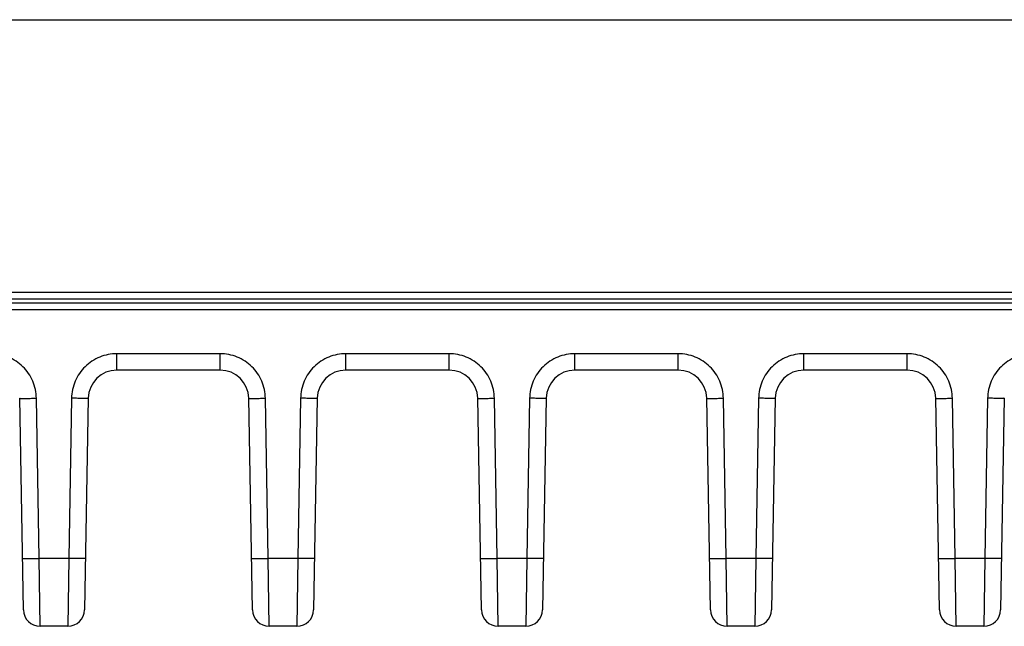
# Model space of a CAD drawing. Header units: inches. Extents: x 0 to 34, y 0 to 22.
# Tile 106 of 129: x 20.4 to 22.6, y 9.2 to 10.6. Entities that reach past the tile are written whole.
import ezdxf

# ---------------------------------------------------------------- set-up
doc = ezdxf.new("R2010")
doc.units = ezdxf.units.IN
doc.header["$LTSCALE"] = 1.87
doc.header["$MEASUREMENT"] = 0
doc.layers.get('0').update_dxf_attribs({"linetype": 'CONTINUOUS'})

msp = doc.modelspace()

# ---------------------------------------------------------------- linework, layer by layer
at = {"color": 7, "linetype": 'CONTINUOUS'}
for p, q in [((13.0527, 10.577), (24.8249, 10.577)), ((24.7141, 9.9577), (11.9969, 9.9577)), ((24.7991, 9.9429), (11.9119, 9.9429)), ((12.0814, 9.9341), (24.6303, 9.9341)), ((11.8969, 9.9193), (24.8141, 9.9193)), ((20.8265, 9.8189), (20.5921, 9.8189)), ((20.5921, 9.7816), (20.5921, 9.8189)), ((20.8265, 9.7816), (20.8265, 9.8189)), ((21.3467, 9.8189), (21.1123, 9.8189)), ((21.1123, 9.7816), (21.1123, 9.8189)), ((21.3467, 9.7816), (21.3467, 9.8189)), ((21.867, 9.8189), (21.6326, 9.8189)), ((21.6326, 9.7816), (21.6326, 9.8189)), ((21.867, 9.7816), (21.867, 9.8189)), ((22.3872, 9.8189), (22.1528, 9.8189)), ((22.1528, 9.7816), (22.1528, 9.8189)), ((22.3872, 9.7816), (22.3872, 9.8189)), ((20.8265, 9.7816), (20.5921, 9.7816)), ((21.3467, 9.7816), (21.1123, 9.7816)), ((21.867, 9.7816), (21.6326, 9.7816)), ((22.3872, 9.7816), (22.1528, 9.7816)), ((20.3796, 9.2374), (20.3712, 9.7177)), ((20.4156, 9.3543), (20.4092, 9.7177)), ((20.4891, 9.7177), (20.4828, 9.3543)), ((20.5271, 9.7177), (20.5187, 9.2374)), ((20.8999, 9.2374), (20.8915, 9.7177)), ((20.9358, 9.3543), (20.9295, 9.7177)), ((21.0093, 9.7177), (21.003, 9.3543)), ((21.0473, 9.7177), (21.039, 9.2374)), ((21.4201, 9.2374), (21.4117, 9.7177)), ((21.456, 9.3543), (21.4497, 9.7177)), ((21.5296, 9.7177), (21.5232, 9.3543)), ((21.5676, 9.7177), (21.5592, 9.2374)), ((21.9403, 9.2374), (21.9319, 9.7177)), ((21.9763, 9.3543), (21.9699, 9.7177)), ((22.0498, 9.7177), (22.0435, 9.3543)), ((22.0878, 9.7177), (22.0794, 9.2374)), ((22.4606, 9.2374), (22.4522, 9.7177)), ((22.4965, 9.3543), (22.4902, 9.7177)), ((22.57, 9.7177), (22.5637, 9.3543)), ((22.608, 9.7177), (22.5997, 9.2374)), ((20.4828, 9.3543), (20.4156, 9.3543)), ((20.4176, 9.2001), (20.4156, 9.3543)), ((20.4828, 9.3543), (20.4807, 9.2001)), ((21.003, 9.3543), (20.9358, 9.3543)), ((20.9379, 9.2001), (20.9358, 9.3543)), ((21.003, 9.3543), (21.001, 9.2001)), ((21.5232, 9.3543), (21.456, 9.3543)), ((21.4581, 9.2001), (21.456, 9.3543)), ((21.5232, 9.3543), (21.5212, 9.2001)), ((22.0435, 9.3543), (21.9763, 9.3543)), ((21.9783, 9.2001), (21.9763, 9.3543)), ((22.0435, 9.3543), (22.0414, 9.2001)), ((22.5637, 9.3543), (22.4965, 9.3543)), ((22.4986, 9.2001), (22.4965, 9.3543)), ((22.5637, 9.3543), (22.5617, 9.2001)), ((20.4807, 9.2001), (20.4176, 9.2001)), ((21.001, 9.2001), (20.9379, 9.2001)), ((21.5212, 9.2001), (21.4581, 9.2001)), ((22.0414, 9.2001), (21.9783, 9.2001)), ((22.5617, 9.2001), (22.4986, 9.2001))]:
    msp.add_line(p, q, dxfattribs=at)
for centre, radius, start, end in [((20.5921, 9.7166), 0.065, 90, 179), ((20.8265, 9.7166), 0.065, 1, 90), ((21.1123, 9.7166), 0.065, 90, 179), ((21.3467, 9.7166), 0.065, 1, 90), ((21.6326, 9.7166), 0.065, 90, 179), ((21.867, 9.7166), 0.065, 1, 90), ((22.1528, 9.7166), 0.065, 90, 179), ((22.3872, 9.7166), 0.065, 1, 90), ((20.4176, 9.2381), 0.038, 181, 270), ((20.4807, 9.2381), 0.038, 270, 359), ((20.9379, 9.2381), 0.038, 181, 270), ((21.001, 9.2381), 0.038, 270, 359), ((21.4581, 9.2381), 0.038, 181, 270), ((21.5212, 9.2381), 0.038, 270, 359), ((21.9783, 9.2381), 0.038, 181, 270), ((22.0414, 9.2381), 0.038, 270, 359), ((22.4986, 9.2381), 0.038, 181, 270), ((22.5617, 9.2381), 0.038, 270, 359)]:
    msp.add_arc(centre, radius, start, end, dxfattribs=at)
for points, knots in [([(20.4092, 9.7177), (20.4091, 9.7243), (20.4076, 9.7377), (20.4015, 9.7568), (20.3918, 9.7744), (20.3789, 9.7898), (20.3633, 9.8024), (20.3455, 9.8118), (20.3263, 9.8176), (20.3129, 9.8189), (20.3063, 9.8189)], [0, 0, 0, 0, 0.124907, 0.250048, 0.375017, 0.49997, 0.624914, 0.749874, 0.875053, 1, 1, 1, 1]), ([(20.5921, 9.8189), (20.5854, 9.8189), (20.5721, 9.8176), (20.5529, 9.8118), (20.5351, 9.8024), (20.5195, 9.7898), (20.5066, 9.7744), (20.4969, 9.7568), (20.4908, 9.7377), (20.4892, 9.7243), (20.4891, 9.7177)], [0, 0, 0, 0, 0.124915, 0.250039, 0.374994, 0.499947, 0.624901, 0.749888, 0.875072, 1, 1, 1, 1]), ([(20.9295, 9.7177), (20.9293, 9.7243), (20.9278, 9.7377), (20.9217, 9.7568), (20.912, 9.7744), (20.8991, 9.7898), (20.8835, 9.8024), (20.8657, 9.8118), (20.8465, 9.8176), (20.8331, 9.8189), (20.8265, 9.8189)], [0, 0, 0, 0, 0.124907, 0.250048, 0.375017, 0.49997, 0.624914, 0.749874, 0.875053, 1, 1, 1, 1]), ([(21.1123, 9.8189), (21.1057, 9.8189), (21.0923, 9.8176), (21.0731, 9.8118), (21.0553, 9.8024), (21.0397, 9.7898), (21.0268, 9.7744), (21.0171, 9.7568), (21.011, 9.7377), (21.0095, 9.7243), (21.0093, 9.7177)], [0, 0, 0, 0, 0.124915, 0.250039, 0.374994, 0.499947, 0.624901, 0.749888, 0.875072, 1, 1, 1, 1]), ([(21.4497, 9.7177), (21.4496, 9.7243), (21.448, 9.7377), (21.442, 9.7568), (21.4323, 9.7744), (21.4194, 9.7898), (21.4038, 9.8024), (21.386, 9.8118), (21.3667, 9.8176), (21.3534, 9.8189), (21.3467, 9.8189)], [0, 0, 0, 0, 0.124907, 0.250048, 0.375017, 0.49997, 0.624914, 0.749874, 0.875053, 1, 1, 1, 1]), ([(21.6326, 9.8189), (21.6259, 9.8189), (21.6126, 9.8176), (21.5933, 9.8118), (21.5755, 9.8024), (21.5599, 9.7898), (21.547, 9.7744), (21.5373, 9.7568), (21.5312, 9.7377), (21.5297, 9.7243), (21.5296, 9.7177)], [0, 0, 0, 0, 0.124915, 0.250039, 0.374994, 0.499947, 0.624901, 0.749888, 0.875072, 1, 1, 1, 1]), ([(21.9699, 9.7177), (21.9698, 9.7243), (21.9683, 9.7377), (21.9622, 9.7568), (21.9525, 9.7744), (21.9396, 9.7898), (21.924, 9.8024), (21.9062, 9.8118), (21.887, 9.8176), (21.8736, 9.8189), (21.867, 9.8189)], [0, 0, 0, 0, 0.124907, 0.250048, 0.375017, 0.49997, 0.624914, 0.749874, 0.875053, 1, 1, 1, 1]), ([(22.1528, 9.8189), (22.1461, 9.8189), (22.1328, 9.8176), (22.1136, 9.8118), (22.0958, 9.8024), (22.0802, 9.7898), (22.0673, 9.7744), (22.0576, 9.7568), (22.0515, 9.7377), (22.0499, 9.7243), (22.0498, 9.7177)], [0, 0, 0, 0, 0.124915, 0.250039, 0.374994, 0.499947, 0.624901, 0.749888, 0.875072, 1, 1, 1, 1]), ([(22.4902, 9.7177), (22.49, 9.7243), (22.4885, 9.7377), (22.4824, 9.7568), (22.4727, 9.7744), (22.4598, 9.7898), (22.4442, 9.8024), (22.4264, 9.8118), (22.4072, 9.8176), (22.3938, 9.8189), (22.3872, 9.8189)], [0, 0, 0, 0, 0.124907, 0.250048, 0.375017, 0.49997, 0.624914, 0.749874, 0.875053, 1, 1, 1, 1]), ([(22.673, 9.8189), (22.6664, 9.8189), (22.653, 9.8176), (22.6338, 9.8118), (22.616, 9.8024), (22.6004, 9.7898), (22.5875, 9.7744), (22.5778, 9.7568), (22.5717, 9.7377), (22.5702, 9.7243), (22.57, 9.7177)], [0, 0, 0, 0, 0.124915, 0.250039, 0.374994, 0.499947, 0.624901, 0.749888, 0.875072, 1, 1, 1, 1]), ([(20.3712, 9.7177), (20.3712, 9.7177), (20.3713, 9.7176), (20.3715, 9.7176), (20.3717, 9.7176), (20.372, 9.7176), (20.3724, 9.7175), (20.3731, 9.7175), (20.3743, 9.7175), (20.3758, 9.7174), (20.3778, 9.7174), (20.38, 9.7174), (20.3825, 9.7174), (20.3852, 9.7174), (20.3893, 9.7174), (20.3949, 9.7175), (20.4019, 9.7176), (20.4068, 9.7176), (20.4092, 9.7177)], [0, 0, 0, 0, 0.001493, 0.005257, 0.011386, 0.019871, 0.030684, 0.043798, 0.076798, 0.118617, 0.168978, 0.22739, 0.293228, 0.36586, 0.444657, 0.618043, 0.806054, 1, 1, 1, 1]), ([(20.5271, 9.7177), (20.5271, 9.7177), (20.527, 9.7176), (20.5269, 9.7176), (20.5267, 9.7176), (20.5263, 9.7176), (20.5259, 9.7175), (20.5252, 9.7175), (20.5241, 9.7175), (20.5225, 9.7174), (20.5206, 9.7174), (20.5184, 9.7174), (20.5159, 9.7174), (20.5131, 9.7174), (20.509, 9.7174), (20.5034, 9.7175), (20.4964, 9.7176), (20.4916, 9.7176), (20.4891, 9.7177)], [0, 0, 0, 0, 0.001493, 0.005257, 0.011386, 0.019871, 0.030684, 0.043798, 0.076798, 0.118617, 0.168978, 0.22739, 0.293228, 0.36586, 0.444657, 0.618042, 0.806054, 1, 1, 1, 1]), ([(20.8915, 9.7177), (20.8915, 9.7177), (20.8916, 9.7176), (20.8917, 9.7176), (20.8919, 9.7176), (20.8922, 9.7176), (20.8927, 9.7175), (20.8934, 9.7175), (20.8945, 9.7175), (20.8961, 9.7174), (20.898, 9.7174), (20.9002, 9.7174), (20.9027, 9.7174), (20.9054, 9.7174), (20.9096, 9.7174), (20.9151, 9.7175), (20.9222, 9.7176), (20.927, 9.7176), (20.9295, 9.7177)], [0, 0, 0, 0, 0.001493, 0.005257, 0.011386, 0.019871, 0.030684, 0.043798, 0.076798, 0.118617, 0.168978, 0.22739, 0.293228, 0.36586, 0.444657, 0.618043, 0.806054, 1, 1, 1, 1]), ([(21.0473, 9.7177), (21.0473, 9.7177), (21.0473, 9.7176), (21.0471, 9.7176), (21.0469, 9.7176), (21.0466, 9.7176), (21.0462, 9.7175), (21.0454, 9.7175), (21.0443, 9.7175), (21.0427, 9.7174), (21.0408, 9.7174), (21.0386, 9.7174), (21.0361, 9.7174), (21.0334, 9.7174), (21.0293, 9.7174), (21.0237, 9.7175), (21.0166, 9.7176), (21.0118, 9.7176), (21.0093, 9.7177)], [0, 0, 0, 0, 0.001493, 0.005257, 0.011386, 0.019871, 0.030684, 0.043798, 0.076798, 0.118617, 0.168978, 0.22739, 0.293228, 0.36586, 0.444657, 0.618042, 0.806054, 1, 1, 1, 1]), ([(21.4117, 9.7177), (21.4117, 9.7177), (21.4118, 9.7176), (21.4119, 9.7176), (21.4122, 9.7176), (21.4125, 9.7176), (21.4129, 9.7175), (21.4136, 9.7175), (21.4147, 9.7175), (21.4163, 9.7174), (21.4182, 9.7174), (21.4204, 9.7174), (21.4229, 9.7174), (21.4257, 9.7174), (21.4298, 9.7174), (21.4354, 9.7175), (21.4424, 9.7176), (21.4472, 9.7176), (21.4497, 9.7177)], [0, 0, 0, 0, 0.001493, 0.005257, 0.011386, 0.019871, 0.030684, 0.043798, 0.076798, 0.118617, 0.168978, 0.22739, 0.293228, 0.36586, 0.444657, 0.618043, 0.806054, 1, 1, 1, 1]), ([(21.5676, 9.7177), (21.5676, 9.7177), (21.5675, 9.7176), (21.5674, 9.7176), (21.5671, 9.7176), (21.5668, 9.7176), (21.5664, 9.7175), (21.5657, 9.7175), (21.5646, 9.7175), (21.563, 9.7174), (21.5611, 9.7174), (21.5589, 9.7174), (21.5564, 9.7174), (21.5536, 9.7174), (21.5495, 9.7174), (21.5439, 9.7175), (21.5369, 9.7176), (21.532, 9.7176), (21.5296, 9.7177)], [0, 0, 0, 0, 0.001493, 0.005257, 0.011386, 0.019871, 0.030684, 0.043798, 0.076798, 0.118617, 0.168978, 0.22739, 0.293228, 0.36586, 0.444657, 0.618042, 0.806054, 1, 1, 1, 1]), ([(21.9319, 9.7177), (21.9319, 9.7177), (21.932, 9.7176), (21.9322, 9.7176), (21.9324, 9.7176), (21.9327, 9.7176), (21.9331, 9.7175), (21.9338, 9.7175), (21.935, 9.7175), (21.9365, 9.7174), (21.9385, 9.7174), (21.9407, 9.7174), (21.9432, 9.7174), (21.9459, 9.7174), (21.95, 9.7174), (21.9556, 9.7175), (21.9626, 9.7176), (21.9675, 9.7176), (21.9699, 9.7177)], [0, 0, 0, 0, 0.001493, 0.005257, 0.011386, 0.019871, 0.030684, 0.043798, 0.076798, 0.118617, 0.168978, 0.22739, 0.293228, 0.36586, 0.444657, 0.618043, 0.806054, 1, 1, 1, 1]), ([(22.0878, 9.7177), (22.0878, 9.7177), (22.0877, 9.7176), (22.0876, 9.7176), (22.0874, 9.7176), (22.087, 9.7176), (22.0866, 9.7175), (22.0859, 9.7175), (22.0848, 9.7175), (22.0832, 9.7174), (22.0813, 9.7174), (22.0791, 9.7174), (22.0766, 9.7174), (22.0738, 9.7174), (22.0697, 9.7174), (22.0641, 9.7175), (22.0571, 9.7176), (22.0523, 9.7176), (22.0498, 9.7177)], [0, 0, 0, 0, 0.001493, 0.005257, 0.011386, 0.019871, 0.030684, 0.043798, 0.076798, 0.118617, 0.168978, 0.22739, 0.293228, 0.36586, 0.444657, 0.618042, 0.806054, 1, 1, 1, 1]), ([(22.4522, 9.7177), (22.4522, 9.7177), (22.4523, 9.7176), (22.4524, 9.7176), (22.4526, 9.7176), (22.4529, 9.7176), (22.4534, 9.7175), (22.4541, 9.7175), (22.4552, 9.7175), (22.4568, 9.7174), (22.4587, 9.7174), (22.4609, 9.7174), (22.4634, 9.7174), (22.4661, 9.7174), (22.4703, 9.7174), (22.4758, 9.7175), (22.4829, 9.7176), (22.4877, 9.7176), (22.4902, 9.7177)], [0, 0, 0, 0, 0.001493, 0.005257, 0.011386, 0.019871, 0.030684, 0.043798, 0.076798, 0.118617, 0.168978, 0.22739, 0.293228, 0.36586, 0.444657, 0.618043, 0.806054, 1, 1, 1, 1]), ([(22.608, 9.7177), (22.608, 9.7177), (22.608, 9.7176), (22.6078, 9.7176), (22.6076, 9.7176), (22.6073, 9.7176), (22.6069, 9.7175), (22.6061, 9.7175), (22.605, 9.7175), (22.6034, 9.7174), (22.6015, 9.7174), (22.5993, 9.7174), (22.5968, 9.7174), (22.5941, 9.7174), (22.59, 9.7174), (22.5844, 9.7175), (22.5773, 9.7176), (22.5725, 9.7176), (22.57, 9.7177)], [0, 0, 0, 0, 0.001493, 0.005257, 0.011386, 0.019871, 0.030684, 0.043798, 0.076798, 0.118617, 0.168978, 0.22739, 0.293228, 0.36586, 0.444657, 0.618042, 0.806054, 1, 1, 1, 1]), ([(20.3776, 9.3543), (20.3776, 9.3543), (20.3777, 9.3543), (20.3778, 9.3542), (20.378, 9.3542), (20.3784, 9.3542), (20.3788, 9.3542), (20.3795, 9.3541), (20.3806, 9.3541), (20.3822, 9.3541), (20.3841, 9.3541), (20.3863, 9.354), (20.3888, 9.354), (20.3916, 9.354), (20.3957, 9.3541), (20.4012, 9.3541), (20.4083, 9.3542), (20.4131, 9.3543), (20.4156, 9.3543)], [0, 0, 0, 0, 0.001493, 0.005257, 0.011386, 0.019871, 0.030684, 0.043798, 0.076798, 0.118617, 0.168978, 0.22739, 0.293228, 0.36586, 0.444657, 0.618042, 0.806054, 1, 1, 1, 1]), ([(20.5208, 9.3543), (20.5208, 9.3543), (20.5207, 9.3543), (20.5206, 9.3542), (20.5203, 9.3542), (20.52, 9.3542), (20.5196, 9.3542), (20.5189, 9.3541), (20.5178, 9.3541), (20.5162, 9.3541), (20.5143, 9.3541), (20.512, 9.354), (20.5096, 9.354), (20.5068, 9.354), (20.5027, 9.3541), (20.4971, 9.3541), (20.4901, 9.3542), (20.4852, 9.3543), (20.4828, 9.3543)], [0, 0, 0, 0, 0.001493, 0.005257, 0.011386, 0.019871, 0.030684, 0.043797, 0.076797, 0.118617, 0.168977, 0.22739, 0.293227, 0.365859, 0.444656, 0.618042, 0.806054, 1, 1, 1, 1]), ([(20.8978, 9.3543), (20.8978, 9.3543), (20.8979, 9.3543), (20.898, 9.3542), (20.8983, 9.3542), (20.8986, 9.3542), (20.899, 9.3542), (20.8997, 9.3541), (20.9008, 9.3541), (20.9024, 9.3541), (20.9043, 9.3541), (20.9065, 9.354), (20.909, 9.354), (20.9118, 9.354), (20.9159, 9.3541), (20.9215, 9.3541), (20.9285, 9.3542), (20.9334, 9.3543), (20.9358, 9.3543)], [0, 0, 0, 0, 0.001493, 0.005257, 0.011386, 0.019871, 0.030684, 0.043798, 0.076798, 0.118617, 0.168978, 0.22739, 0.293228, 0.36586, 0.444657, 0.618042, 0.806054, 1, 1, 1, 1]), ([(21.041, 9.3543), (21.041, 9.3543), (21.0409, 9.3543), (21.0408, 9.3542), (21.0405, 9.3542), (21.0402, 9.3542), (21.0398, 9.3542), (21.0391, 9.3541), (21.038, 9.3541), (21.0364, 9.3541), (21.0345, 9.3541), (21.0323, 9.354), (21.0298, 9.354), (21.027, 9.354), (21.0229, 9.3541), (21.0173, 9.3541), (21.0103, 9.3542), (21.0055, 9.3543), (21.003, 9.3543)], [0, 0, 0, 0, 0.001493, 0.005257, 0.011386, 0.019871, 0.030684, 0.043797, 0.076797, 0.118617, 0.168977, 0.22739, 0.293227, 0.365859, 0.444656, 0.618042, 0.806054, 1, 1, 1, 1]), ([(21.4181, 9.3543), (21.4181, 9.3543), (21.4181, 9.3543), (21.4183, 9.3542), (21.4185, 9.3542), (21.4188, 9.3542), (21.4192, 9.3542), (21.42, 9.3541), (21.4211, 9.3541), (21.4227, 9.3541), (21.4246, 9.3541), (21.4268, 9.354), (21.4293, 9.354), (21.432, 9.354), (21.4361, 9.3541), (21.4417, 9.3541), (21.4488, 9.3542), (21.4536, 9.3543), (21.456, 9.3543)], [0, 0, 0, 0, 0.001493, 0.005257, 0.011386, 0.019871, 0.030684, 0.043798, 0.076798, 0.118617, 0.168978, 0.22739, 0.293228, 0.36586, 0.444657, 0.618042, 0.806054, 1, 1, 1, 1]), ([(21.5612, 9.3543), (21.5612, 9.3543), (21.5611, 9.3543), (21.561, 9.3542), (21.5608, 9.3542), (21.5605, 9.3542), (21.5601, 9.3542), (21.5593, 9.3541), (21.5582, 9.3541), (21.5566, 9.3541), (21.5547, 9.3541), (21.5525, 9.354), (21.55, 9.354), (21.5473, 9.354), (21.5432, 9.3541), (21.5376, 9.3541), (21.5305, 9.3542), (21.5257, 9.3543), (21.5232, 9.3543)], [0, 0, 0, 0, 0.001493, 0.005257, 0.011386, 0.019871, 0.030684, 0.043797, 0.076797, 0.118617, 0.168977, 0.22739, 0.293227, 0.365859, 0.444656, 0.618042, 0.806054, 1, 1, 1, 1]), ([(21.9383, 9.3543), (21.9383, 9.3543), (21.9384, 9.3543), (21.9385, 9.3542), (21.9387, 9.3542), (21.9391, 9.3542), (21.9395, 9.3542), (21.9402, 9.3541), (21.9413, 9.3541), (21.9429, 9.3541), (21.9448, 9.3541), (21.947, 9.354), (21.9495, 9.354), (21.9523, 9.354), (21.9564, 9.3541), (21.9619, 9.3541), (21.969, 9.3542), (21.9738, 9.3543), (21.9763, 9.3543)], [0, 0, 0, 0, 0.001493, 0.005257, 0.011386, 0.019871, 0.030684, 0.043798, 0.076798, 0.118617, 0.168978, 0.22739, 0.293228, 0.36586, 0.444657, 0.618042, 0.806054, 1, 1, 1, 1]), ([(22.0815, 9.3543), (22.0815, 9.3543), (22.0814, 9.3543), (22.0813, 9.3542), (22.081, 9.3542), (22.0807, 9.3542), (22.0803, 9.3542), (22.0796, 9.3541), (22.0785, 9.3541), (22.0769, 9.3541), (22.075, 9.3541), (22.0727, 9.354), (22.0703, 9.354), (22.0675, 9.354), (22.0634, 9.3541), (22.0578, 9.3541), (22.0508, 9.3542), (22.0459, 9.3543), (22.0435, 9.3543)], [0, 0, 0, 0, 0.001493, 0.005257, 0.011386, 0.019871, 0.030684, 0.043797, 0.076797, 0.118617, 0.168977, 0.22739, 0.293227, 0.365859, 0.444656, 0.618042, 0.806054, 1, 1, 1, 1]), ([(22.4585, 9.3543), (22.4585, 9.3543), (22.4586, 9.3543), (22.4587, 9.3542), (22.459, 9.3542), (22.4593, 9.3542), (22.4597, 9.3542), (22.4604, 9.3541), (22.4615, 9.3541), (22.4631, 9.3541), (22.465, 9.3541), (22.4672, 9.354), (22.4697, 9.354), (22.4725, 9.354), (22.4766, 9.3541), (22.4822, 9.3541), (22.4892, 9.3542), (22.4941, 9.3543), (22.4965, 9.3543)], [0, 0, 0, 0, 0.001493, 0.005257, 0.011386, 0.019871, 0.030684, 0.043798, 0.076798, 0.118617, 0.168978, 0.22739, 0.293228, 0.36586, 0.444657, 0.618042, 0.806054, 1, 1, 1, 1]), ([(22.6017, 9.3543), (22.6017, 9.3543), (22.6016, 9.3543), (22.6015, 9.3542), (22.6012, 9.3542), (22.6009, 9.3542), (22.6005, 9.3542), (22.5998, 9.3541), (22.5987, 9.3541), (22.5971, 9.3541), (22.5952, 9.3541), (22.593, 9.354), (22.5905, 9.354), (22.5877, 9.354), (22.5836, 9.3541), (22.578, 9.3541), (22.571, 9.3542), (22.5662, 9.3543), (22.5637, 9.3543)], [0, 0, 0, 0, 0.001493, 0.005257, 0.011386, 0.019871, 0.030684, 0.043797, 0.076797, 0.118617, 0.168977, 0.22739, 0.293227, 0.365859, 0.444656, 0.618042, 0.806054, 1, 1, 1, 1])]:
    msp.add_open_spline(points, degree=3, knots=knots, dxfattribs=at)

doc.saveas('drawing.dxf')
